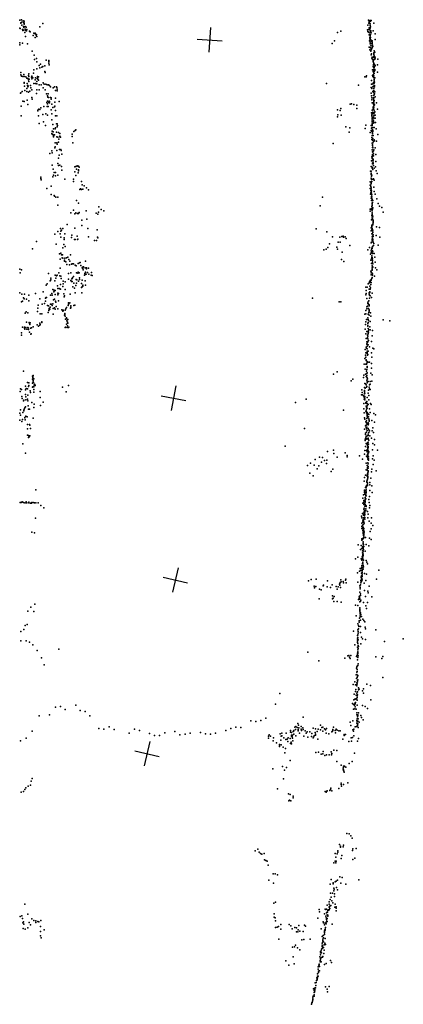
# Model space of a CAD drawing. Header units: millimetres. Extents: x -28413 to 52712, y -42191 to 56778.
# Tile 67 of 70: x 13885 to 20023, y -6255 to 9492. Entities that reach past the tile are written whole.
import ezdxf

# ---------------------------------------------------------------- set-up
doc = ezdxf.new("R2010")
doc.units = ezdxf.units.MM
doc.layers.add('P', color=9, linetype='Continuous')
doc.layers.add('PANOS', color=10, linetype='Continuous')

msp = doc.modelspace()

# ---------------------------------------------------------------- linework, layer by layer
at = {"layer": 'P'}
for p in [(13886, 9484), (13915, 9492), (13920, 9455), (13942, 9475), (13956, 9467), (19466, 9482), (19474, 9465), (19478, 9459), (19483, 9475), (19483, 9455), (19493, 9479), (19500, 9471), (19510, 9481), (13889, 9357), (13891, 9350), (13902, 9440), (13904, 9439), (13919, 9402), (13929, 9334), (13937, 9320), (13945, 9381), (13946, 9327), (13949, 9446), (13951, 9444), (13951, 9369), (13958, 9439), (13959, 9420), (13971, 9340), (13975, 9385), (13976, 9321), (13991, 9370), (13992, 9314), (13998, 9336), (14041, 9308), (14052, 9297), (14205, 9376), (14253, 9431), (19025, 9308), (19449, 9329), (19454, 9406), (19455, 9301), (19473, 9436), (19473, 9333), (19475, 9361), (19479, 9432), (19482, 9352), (19491, 9401), (19492, 9424), (19492, 9357), (19495, 9326), (19496, 9380), (19505, 9312), (19541, 9316), (19553, 9436), (13968, 9289), (13980, 9222), (14100, 9237), (14112, 9275), (14133, 9264), (14134, 9205), (14135, 9276), (14151, 9244), (14152, 9254), (14160, 9224), (18920, 9154), (18972, 9285), (19464, 9290), (19479, 9250), (19481, 9261), (19483, 9156), (19486, 9208), (19486, 9184), (19488, 9290), (19490, 9236), (19490, 9170), (19491, 9177), (19492, 9200), (19493, 9190), (19495, 9253), (19496, 9256), (19499, 9208), (19503, 9290), (19506, 9163), (19507, 9281), (19515, 9146), (19524, 9154), (19570, 9268), (19573, 9175), (13885, 9091), (13887, 9123), (13929, 9114), (14010, 9108), (14085, 8988), (18883, 9110), (19474, 9054), (19488, 9011), (19491, 9107), (19493, 9131), (19499, 9043), (19503, 9108), (19504, 8988), (19505, 9073), (19511, 9010), (19515, 9019), (19523, 9132), (19523, 9041), (19524, 9109), (19526, 9119), (19526, 9073), (19530, 9087), (19537, 9063), (19557, 8994), (14115, 8924), (14124, 8854), (14156, 8870), (14160, 8820), (14307, 8845), (14352, 8824), (14353, 8842), (19510, 8931), (19512, 8944), (19517, 8878), (19522, 8891), (19528, 8886), (19532, 8857), (19539, 8830), (19540, 8824), (19548, 8843), (19550, 8962), (19550, 8949), (19550, 8889), (19551, 8935), (19552, 8903), (19554, 8916), (19559, 8855), (19563, 8887), (19565, 8970), (19573, 8867), (19575, 8893), (19613, 8861), (14113, 8690), (14162, 8708), (14196, 8758), (14210, 8721), (14220, 8782), (14241, 8734), (14258, 8742), (14287, 8664), (14289, 8753), (14354, 8795), (14359, 8769), (19532, 8690), (19538, 8751), (19539, 8661), (19541, 8741), (19543, 8816), (19544, 8776), (19544, 8731), (19546, 8682), (19550, 8703), (19553, 8795), (19557, 8662), (19559, 8727), (19564, 8775), (19565, 8747), (19565, 8698), (19566, 8679), (19572, 8759), (19612, 8768), (13901, 8648), (13902, 8610), (13916, 8588), (13934, 8584), (13953, 8613), (13955, 8583), (13984, 8579), (14000, 8559), (14015, 8552), (14025, 8602), (14026, 8528), (14031, 8624), (14031, 8583), (14038, 8540), (14076, 8571), (14079, 8587), (14082, 8544), (14088, 8568), (14095, 8564), (14107, 8639), (14132, 8532), (14140, 8563), (14161, 8504), (14164, 8549), (14169, 8560), (14171, 8586), (14176, 8542), (14184, 8576), (14184, 8523), (14292, 8647), (19408, 8579), (19427, 8579), (19436, 8594), (19514, 8518), (19528, 8602), (19528, 8601), (19537, 8585), (19539, 8609), (19544, 8589), (19547, 8573), (19548, 8654), (19550, 8635), (19551, 8592), (19555, 8532), (19556, 8634), (19557, 8557), (19557, 8538), (19557, 8509), (19567, 8561), (19612, 8651), (13925, 8346), (13955, 8485), (13959, 8475), (13962, 8427), (13966, 8357), (13999, 8392), (14005, 8469), (14009, 8442), (14015, 8442), (14017, 8417), (14020, 8431), (14029, 8501), (14045, 8348), (14057, 8441), (14066, 8400), (14078, 8370), (14111, 8471), (14140, 8469), (14159, 8466), (14160, 8372), (14195, 8372), (14197, 8448), (14227, 8448), (14259, 8400), (14261, 8482), (14275, 8460), (14291, 8368), (14291, 8368), (14304, 8461), (14327, 8449), (14346, 8448), (14360, 8439), (14376, 8420), (14419, 8404), (14443, 8417), (14457, 8358), (14476, 8417), (14478, 8408), (14483, 8382), (14483, 8354), (18795, 8472), (19306, 8444), (19507, 8410), (19515, 8461), (19520, 8460), (19520, 8393), (19537, 8416), (19537, 8346), (19538, 8465), (19542, 8479), (19548, 8427), (19548, 8353), (19551, 8490), (19552, 8392), (19552, 8362), (19556, 8475), (19558, 8488), (19562, 8438), (19563, 8492), (19564, 8420), (13898, 8316), (13906, 8321), (13934, 8189), (13997, 8343), (14007, 8203), (14024, 8334), (14078, 8247), (14084, 8220), (14153, 8314), (14312, 8307), (14332, 8273), (14332, 8191), (14338, 8254), (14340, 8305), (14347, 8248), (14357, 8190), (14376, 8248), (14390, 8243), (14390, 8223), (14456, 8239), (19507, 8316), (19515, 8272), (19520, 8242), (19521, 8208), (19545, 8328), (19546, 8226), (19547, 8277), (19548, 8241), (19549, 8243), (19551, 8207), (19554, 8197), (19559, 8288), (19561, 8308), (19568, 8339), (19571, 8257), (13909, 8111), (13957, 8183), (14013, 8134), (14174, 8033), (14177, 8044), (14193, 8062), (14210, 8057), (14222, 8085), (14272, 8104), (14322, 8167), (14324, 8106), (14330, 8148), (14343, 8103), (14352, 8167), (14363, 8182), (14364, 8161), (14390, 8049), (14401, 8142), (14413, 8088), (14440, 8098), (14446, 8175), (14449, 8110), (14456, 8040), (14519, 8181), (18972, 8048), (19013, 8039), (19025, 8070), (19171, 8139), (19196, 8148), (19230, 8134), (19278, 8124), (19279, 8070), (19523, 8043), (19527, 8163), (19539, 8087), (19539, 8066), (19539, 8058), (19540, 8094), (19547, 8140), (19547, 8103), (19547, 8094), (19548, 8165), (19548, 8157), (19549, 8115), (19550, 8187), (19550, 8082), (19552, 8171), (19558, 8046), (19559, 8143), (19561, 8130), (19594, 8163), (19611, 8061), (13908, 7952), (14184, 7956), (14257, 7977), (14304, 7987), (14331, 7966), (14399, 7889), (14401, 7988), (14456, 7954), (14477, 7956), (18968, 7938), (18975, 7973), (19030, 7964), (19515, 8005), (19518, 7955), (19519, 7971), (19524, 7934), (19524, 7913), (19526, 7884), (19527, 7988), (19527, 7905), (19535, 8011), (19540, 8000), (19544, 7922), (19544, 7886), (19548, 7930), (19549, 7985), (19550, 7918), (19553, 7956), (19561, 8006), (19565, 8021), (19570, 7963), (19571, 7919), (14197, 7834), (14264, 7856), (14299, 7802), (14416, 7814), (14424, 7747), (14454, 7749), (14459, 7761), (14473, 7827), (14487, 7824), (14487, 7780), (14492, 7799), (14772, 7718), (14785, 7729), (19101, 7781), (19166, 7762), (19411, 7751), (19422, 7807), (19508, 7798), (19508, 7718), (19514, 7759), (19522, 7865), (19524, 7816), (19526, 7839), (19527, 7798), (19527, 7769), (19532, 7736), (19533, 7718), (19542, 7836), (19545, 7863), (19550, 7844), (19550, 7768), (19558, 7770), (19578, 7848), (19591, 7744), (14402, 7673), (14403, 7708), (14406, 7662), (14413, 7656), (14421, 7701), (14424, 7637), (14426, 7627), (14428, 7616), (14440, 7653), (14474, 7691), (14477, 7617), (14496, 7611), (14504, 7689), (14513, 7580), (14525, 7630), (14525, 7617), (14526, 7670), (14537, 7614), (14723, 7624), (14724, 7663), (14752, 7702), (19156, 7692), (19494, 7686), (19517, 7576), (19519, 7609), (19520, 7703), (19523, 7640), (19525, 7698), (19529, 7679), (19529, 7564), (19532, 7673), (19533, 7705), (19536, 7594), (19543, 7640), (19559, 7568), (19615, 7658), (14445, 7440), (14451, 7458), (14455, 7524), (14478, 7525), (14484, 7499), (14504, 7531), (14520, 7416), (14543, 7415), (14738, 7520), (18903, 7514), (19523, 7515), (19527, 7413), (19530, 7490), (19530, 7447), (19531, 7478), (19533, 7520), (19533, 7444), (19537, 7454), (19548, 7542), (19550, 7412), (19561, 7554), (19573, 7440), (19596, 7551), (14366, 7351), (14397, 7393), (14407, 7362), (14477, 7399), (14504, 7275), (14516, 7328), (14549, 7400), (14557, 7341), (19521, 7297), (19522, 7283), (19525, 7273), (19528, 7377), (19528, 7314), (19530, 7376), (19531, 7334), (19531, 7328), (19532, 7338), (19533, 7310), (19537, 7374), (19540, 7248), (19541, 7262), (19545, 7349), (19545, 7315), (19548, 7394), (19582, 7337), (14406, 7163), (14420, 7100), (14497, 7190), (14506, 7161), (14530, 7167), (14553, 7145), (14766, 7138), (14783, 7144), (14794, 7104), (14805, 7156), (14813, 7152), (14824, 7151), (14825, 7092), (14838, 7132), (19511, 7142), (19512, 7236), (19522, 7119), (19523, 7136), (19529, 7185), (19530, 7197), (19532, 7240), (19533, 7095), (19535, 7238), (19538, 7194), (19539, 7214), (19544, 7160), (19557, 7119), (19577, 7139), (19584, 7226), (14224, 6976), (14224, 6952), (14228, 6932), (14415, 6980), (14427, 7007), (14438, 7047), (14458, 7048), (14459, 6996), (14497, 7007), (14558, 7084), (14606, 6944), (14748, 6939), (14766, 7060), (14786, 7000), (14822, 7041), (14824, 7077), (19498, 7068), (19506, 7020), (19507, 7040), (19509, 7039), (19510, 7018), (19510, 6956), (19511, 7067), (19512, 6991), (19514, 6935), (19520, 7005), (19535, 6941), (19544, 6948), (19586, 7077), (19589, 7073), (19604, 7032), (14319, 6791), (14388, 6829), (14745, 6904), (14847, 6777), (14857, 6786), (14875, 6905), (14875, 6775), (14885, 6849), (14893, 6781), (14919, 6837), (14953, 6802), (14986, 6772), (19492, 6900), (19493, 6848), (19495, 6790), (19501, 6826), (19504, 6828), (19506, 6866), (19506, 6772), (19507, 6804), (19508, 6797), (19510, 6883), (19512, 6897), (19519, 6906), (19552, 6811), (19557, 6927), (14389, 6695), (14435, 6679), (14440, 6670), (14462, 6652), (14496, 6654), (18730, 6651), (19499, 6701), (19501, 6758), (19502, 6724), (19511, 6733), (19511, 6639), (19512, 6720), (19513, 6664), (19514, 6757), (19514, 6643), (19517, 6690), (19517, 6658), (19526, 6621), (19554, 6743), (19574, 6699), (19599, 6627), (14497, 6526), (14792, 6599), (14827, 6556), (15151, 6498), (18693, 6514), (19495, 6460), (19506, 6468), (19506, 6458), (19512, 6600), (19518, 6504), (19525, 6560), (19525, 6543), (19525, 6542), (19526, 6523), (19526, 6480), (19526, 6459), (19530, 6570), (19531, 6608), (19531, 6462), (19537, 6599), (19537, 6483), (19623, 6553), (19643, 6511), (19681, 6491), (14703, 6405), (14748, 6446), (14767, 6386), (14783, 6405), (14810, 6392), (14828, 6394), (14835, 6407), (14949, 6436), (14959, 6304), (15109, 6398), (15133, 6384), (15147, 6416), (15188, 6456), (15229, 6434), (19494, 6429), (19518, 6359), (19522, 6434), (19522, 6305), (19523, 6374), (19524, 6403), (19525, 6333), (19527, 6398), (19530, 6358), (19532, 6309), (19535, 6341), (19699, 6412), (14540, 6150), (14576, 6154), (14645, 6218), (14766, 6160), (14879, 6285), (14880, 6200), (14976, 6150), (18626, 6145), (19511, 6163), (19515, 6290), (19516, 6166), (19517, 6178), (19519, 6207), (19521, 6191), (19522, 6153), (19533, 6222), (19533, 6211), (19538, 6285), (19538, 6243), (19542, 6268), (19542, 6253), (19594, 6178), (19641, 6171), (14448, 6063), (14493, 6102), (14535, 6067), (14544, 6112), (14546, 6012), (14552, 6124), (14598, 6002), (14605, 6069), (14714, 6008), (14717, 6047), (14803, 6031), (14818, 5984), (14988, 6018), (15125, 6130), (15132, 6012), (15138, 6001), (18800, 6101), (18888, 6020), (19007, 6013), (19040, 6027), (19062, 6032), (19066, 6013), (19090, 6021), (19107, 5991), (19506, 6117), (19518, 6068), (19521, 6130), (19522, 6067), (19522, 6018), (19529, 6139), (19529, 6115), (19531, 5991), (19532, 6030), (19534, 6116), (19536, 6089), (19538, 6053), (19539, 6026), (19589, 6041), (19646, 6015), (14089, 5827), (14155, 5946), (14470, 5900), (14574, 5842), (14592, 5897), (14595, 5974), (14614, 5863), (14761, 5979), (14775, 5976), (14810, 5977), (15084, 5962), (15112, 5961), (18817, 5851), (18841, 5906), (18959, 5853), (18978, 5933), (19013, 5932), (19168, 5882), (19482, 5848), (19509, 5922), (19515, 5936), (19520, 5836), (19524, 5983), (19524, 5966), (19524, 5833), (19528, 5862), (19529, 5861), (19533, 5957), (19537, 5978), (19541, 5936), (19548, 5878), (19550, 5915), (19619, 5887), (14521, 5750), (14545, 5759), (14553, 5732), (14566, 5686), (14569, 5729), (14577, 5676), (14605, 5679), (14635, 5684), (14657, 5692), (14700, 5730), (18753, 5809), (18787, 5823), (18968, 5823), (19047, 5776), (19456, 5814), (19499, 5740), (19508, 5797), (19511, 5761), (19513, 5821), (19518, 5691), (19519, 5718), (19520, 5787), (19522, 5687), (19528, 5751), (19530, 5795), (19536, 5782), (19559, 5751), (19565, 5696), (14532, 5517), (14533, 5664), (14600, 5632), (14602, 5648), (14621, 5618), (14642, 5576), (14673, 5656), (14684, 5572), (14688, 5632), (14714, 5584), (14723, 5590), (14741, 5585), (14748, 5589), (14773, 5566), (14789, 5557), (14821, 5595), (14842, 5606), (14851, 5607), (14862, 5559), (14887, 5526), (14892, 5533), (14896, 5529), (14898, 5513), (14906, 5537), (14934, 5521), (14939, 5631), (14953, 5523), (14986, 5516), (19034, 5659), (19070, 5626), (19502, 5648), (19515, 5591), (19516, 5667), (19522, 5555), (19524, 5526), (19529, 5643), (19529, 5545), (19530, 5668), (19532, 5612), (19534, 5589), (19536, 5535), (19575, 5615), (19576, 5525), (13890, 5502), (13895, 5443), (13912, 5490), (14344, 5432), (14381, 5359), (14453, 5404), (14466, 5357), (14474, 5396), (14484, 5405), (14513, 5442), (14527, 5394), (14543, 5390), (14551, 5355), (14666, 5435), (14705, 5442), (14724, 5354), (14732, 5364), (14744, 5385), (14793, 5446), (14816, 5437), (14820, 5453), (14835, 5446), (14842, 5366), (14901, 5490), (14921, 5404), (14925, 5435), (14928, 5409), (14939, 5454), (14950, 5421), (14955, 5505), (14968, 5447), (14989, 5423), (14994, 5420), (15031, 5405), (15036, 5447), (15046, 5403), (19503, 5472), (19506, 5441), (19509, 5409), (19510, 5470), (19517, 5355), (19521, 5446), (19523, 5486), (19523, 5369), (19526, 5504), (19530, 5428), (19531, 5405), (19563, 5390), (19597, 5489), (14310, 5244), (14327, 5269), (14373, 5315), (14385, 5334), (14446, 5318), (14490, 5237), (14540, 5256), (14576, 5226), (14579, 5269), (14583, 5308), (14613, 5302), (14666, 5341), (14702, 5321), (14716, 5305), (14720, 5346), (14725, 5307), (14734, 5219), (14753, 5278), (14785, 5239), (14788, 5339), (14792, 5279), (14799, 5331), (14825, 5311), (14844, 5338), (14874, 5271), (14874, 5209), (14884, 5217), (14885, 5325), (14898, 5244), (14898, 5230), (14935, 5313), (14936, 5247), (19425, 5214), (19443, 5216), (19459, 5268), (19477, 5285), (19483, 5286), (19484, 5302), (19489, 5231), (19493, 5319), (19493, 5307), (19497, 5206), (19501, 5259), (19508, 5326), (19509, 5338), (19511, 5288), (13885, 5126), (13920, 5101), (13948, 5045), (13961, 5102), (14033, 5087), (14140, 5111), (14260, 5142), (14311, 5048), (14313, 5048), (14380, 5086), (14400, 5112), (14406, 5084), (14417, 5175), (14432, 5139), (14436, 5168), (14438, 5152), (14453, 5159), (14455, 5097), (14495, 5090), (14496, 5193), (14498, 5116), (14507, 5111), (14515, 5191), (14526, 5189), (14538, 5180), (14592, 5110), (14599, 5058), (14602, 5078), (14613, 5177), (14692, 5102), (14764, 5196), (14772, 5122), (14878, 5125), (19424, 5092), (19429, 5162), (19431, 5111), (19476, 5184), (19476, 5124), (19478, 5103), (19482, 5085), (19485, 5142), (19488, 5130), (19493, 5077), (19495, 5184), (19515, 5047), (19527, 5117), (13914, 4980), (13930, 4990), (13959, 5030), (13996, 5021), (14029, 4996), (14180, 4924), (14206, 5027), (14244, 4943), (14282, 4951), (14298, 5037), (14299, 4989), (14332, 4922), (14348, 4916), (14375, 4897), (14376, 4944), (14389, 4940), (14406, 4921), (14414, 4946), (14427, 5011), (14441, 4884), (14442, 5021), (14458, 4988), (14466, 4976), (14468, 4904), (14508, 4998), (14634, 4889), (14659, 4919), (14667, 4942), (14668, 4965), (14674, 4950), (14685, 4966), (14701, 4914), (14702, 4897), (14702, 4883), (14751, 4920), (14765, 4928), (18569, 5037), (18997, 4980), (19024, 4980), (19439, 4900), (19440, 5032), (19452, 4913), (19455, 4975), (19456, 4955), (19458, 4952), (19467, 4940), (19469, 4995), (19475, 4917), (19476, 4931), (19479, 4923), (19483, 5037), (13973, 4799), (13990, 4819), (14016, 4806), (14170, 4827), (14177, 4881), (14215, 4787), (14240, 4790), (14339, 4811), (14349, 4849), (14349, 4839), (14358, 4875), (14365, 4865), (14420, 4871), (14420, 4781), (14453, 4865), (14496, 4867), (14558, 4851), (14573, 4829), (14583, 4847), (14583, 4838), (14600, 4769), (14609, 4777), (14610, 4791), (14611, 4751), (14615, 4846), (14623, 4869), (14634, 4725), (14696, 4877), (19408, 4780), (19422, 4843), (19423, 4790), (19437, 4870), (19453, 4725), (19463, 4781), (19465, 4873), (19473, 4810), (19474, 4831), (19474, 4766), (19476, 4837), (19478, 4852), (19497, 4805), (19501, 4753), (13929, 4574), (13960, 4574), (13983, 4571), (13996, 4652), (14017, 4570), (14018, 4571), (14036, 4648), (14041, 4631), (14050, 4616), (14054, 4646), (14099, 4580), (14167, 4613), (14187, 4593), (14208, 4640), (14208, 4605), (14215, 4616), (14242, 4659), (14242, 4650), (14615, 4569), (14617, 4701), (14620, 4574), (14635, 4710), (14636, 4620), (14639, 4675), (14643, 4570), (14649, 4654), (14650, 4597), (14653, 4638), (14654, 4698), (14668, 4568), (14670, 4573), (19416, 4619), (19425, 4658), (19434, 4699), (19455, 4588), (19456, 4632), (19456, 4601), (19458, 4651), (19460, 4697), (19467, 4680), (19486, 4578), (19492, 4664), (19699, 4690), (19807, 4674), (13915, 4484), (13916, 4448), (13964, 4556), (13970, 4543), (14000, 4540), (14023, 4564), (14028, 4536), (14041, 4496), (14058, 4561), (14064, 4461), (14068, 4470), (14075, 4563), (19414, 4545), (19424, 4468), (19439, 4505), (19452, 4447), (19455, 4430), (19459, 4510), (19459, 4501), (19460, 4480), (19461, 4553), (19462, 4468), (19467, 4494), (19472, 4533), (19495, 4534), (19527, 4436), (19532, 4520), (19427, 4257), (19431, 4395), (19437, 4306), (19437, 4302), (19439, 4339), (19447, 4269), (19449, 4327), (19452, 4405), (19453, 4388), (19453, 4346), (19459, 4290), (19464, 4361), (19481, 4261), (19516, 4347), (19414, 4218), (19416, 4128), (19421, 4162), (19436, 4237), (19442, 4227), (19443, 4170), (19444, 4193), (19445, 4154), (19452, 4127), (19453, 4138), (19462, 4191), (19512, 4165), (19517, 4095), (19535, 4239), (19551, 4230), (19398, 3982), (19407, 4072), (19421, 3981), (19425, 4093), (19426, 4054), (19426, 4039), (19434, 3982), (19441, 4001), (19443, 3945), (19444, 4023), (19461, 4015), (19484, 4015), (19512, 3992), (13946, 3870), (14091, 3791), (14102, 3802), (14103, 3794), (18907, 3822), (18967, 3862), (19390, 3809), (19413, 3904), (19417, 3822), (19427, 3787), (19435, 3872), (19437, 3900), (19437, 3801), (19441, 3835), (19442, 3846), (19447, 3929), (19501, 3837), (19514, 3921), (19527, 3813), (13977, 3631), (14011, 3690), (14026, 3626), (14033, 3684), (14033, 3639), (14088, 3677), (14092, 3744), (14097, 3770), (14099, 3699), (14103, 3722), (14108, 3690), (14109, 3746), (14118, 3646), (14124, 3664), (14125, 3657), (14135, 3640), (14668, 3641), (19189, 3717), (19215, 3741), (19385, 3770), (19407, 3672), (19419, 3669), (19427, 3653), (19434, 3779), (19440, 3725), (19440, 3627), (19443, 3709), (19444, 3764), (19445, 3682), (19449, 3748), (19463, 3706), (19482, 3654), (19492, 3707), (19493, 3665), (19519, 3712), (13892, 3546), (13899, 3590), (13915, 3580), (13921, 3468), (13979, 3497), (13980, 3571), (13991, 3596), (14011, 3589), (14014, 3488), (14054, 3555), (14056, 3529), (14091, 3616), (14096, 3620), (14109, 3536), (14113, 3620), (14114, 3580), (14215, 3543), (14572, 3617), (14629, 3541), (19354, 3491), (19360, 3570), (19363, 3528), (19370, 3490), (19386, 3476), (19400, 3608), (19401, 3471), (19402, 3561), (19403, 3545), (19403, 3508), (19404, 3521), (19408, 3465), (19409, 3518), (19414, 3599), (19433, 3616), (19460, 3518), (19466, 3569), (19473, 3484), (19478, 3616), (19484, 3590), (19491, 3576), (13925, 3436), (13947, 3395), (13949, 3406), (13984, 3463), (13986, 3414), (14009, 3423), (14013, 3399), (14019, 3315), (14080, 3368), (14116, 3345), (14214, 3450), (14220, 3324), (14261, 3377), (18300, 3372), (18468, 3422), (19390, 3356), (19397, 3454), (19397, 3423), (19407, 3412), (19409, 3439), (19421, 3368), (19425, 3358), (19426, 3312), (19435, 3366), (19438, 3384), (19442, 3314), (19444, 3347), (19445, 3448), (19449, 3347), (19463, 3340), (19470, 3414), (19496, 3354), (19511, 3337), (13886, 3198), (13896, 3165), (13900, 3251), (13935, 3211), (13953, 3246), (13953, 3238), (13959, 3261), (13969, 3287), (13978, 3298), (14026, 3261), (14040, 3264), (14114, 3291), (19067, 3248), (19391, 3271), (19395, 3203), (19422, 3230), (19430, 3239), (19434, 3223), (19434, 3222), (19435, 3293), (19435, 3261), (19436, 3207), (19442, 3209), (19443, 3277), (19445, 3168), (19446, 3184), (19446, 3152), (19454, 3192), (19470, 3177), (19481, 3267), (19491, 3210), (19551, 3195), (19579, 3175), (13890, 3086), (13921, 3065), (13930, 3098), (13966, 3130), (13966, 3122), (13972, 3091), (13986, 3149), (14003, 3143), (14012, 3019), (14043, 3016), (14049, 3009), (14103, 3120), (19404, 3123), (19406, 3101), (19418, 2994), (19424, 3061), (19426, 3006), (19432, 3077), (19433, 3043), (19439, 3114), (19444, 3021), (19448, 3139), (19448, 3129), (19450, 3140), (19461, 3042), (19461, 3014), (19468, 3139), (19468, 3028), (19469, 3111), (19474, 3070), (19475, 3089), (19519, 3081), (19561, 3053), (14008, 2950), (14010, 2847), (14026, 2843), (14046, 2839), (14060, 2953), (18440, 2954), (19402, 2941), (19418, 2859), (19419, 2881), (19429, 2968), (19436, 2950), (19436, 2895), (19441, 2973), (19447, 2920), (19447, 2838), (19458, 2864), (19461, 2953), (19463, 2843), (19469, 2890), (19472, 2935), (19481, 2916), (19486, 2835), (19525, 2915), (19534, 2965), (19548, 2892), (13938, 2708), (14027, 2808), (14039, 2821), (19410, 2761), (19412, 2785), (19422, 2804), (19428, 2824), (19431, 2785), (19431, 2712), (19437, 2791), (19446, 2696), (19448, 2725), (19452, 2684), (19459, 2798), (19461, 2734), (19462, 2783), (19466, 2704), (19472, 2765), (19516, 2798), (19535, 2715), (19560, 2694), (19563, 2779), (13980, 2559), (18134, 2674), (18809, 2588), (18907, 2609), (18909, 2552), (19094, 2566), (19125, 2522), (19400, 2545), (19405, 2602), (19418, 2668), (19432, 2601), (19442, 2612), (19442, 2582), (19448, 2536), (19449, 2650), (19454, 2626), (19457, 2634), (19457, 2549), (19457, 2531), (19459, 2651), (19461, 2664), (19461, 2597), (19468, 2563), (19471, 2582), (19532, 2611), (19609, 2610), (18539, 2400), (18598, 2366), (18610, 2457), (18683, 2493), (18714, 2415), (18730, 2490), (18762, 2444), (18792, 2392), (18797, 2446), (18967, 2493), (19124, 2501), (19320, 2519), (19370, 2465), (19428, 2397), (19436, 2514), (19451, 2492), (19453, 2403), (19456, 2517), (19456, 2461), (19459, 2390), (19465, 2500), (19466, 2447), (19468, 2471), (19528, 2468), (19539, 2377), (19541, 2517), (19555, 2449), (18492, 2360), (18528, 2238), (18643, 2310), (18671, 2355), (18867, 2267), (18897, 2303), (19418, 2205), (19426, 2294), (19446, 2362), (19446, 2290), (19446, 2209), (19448, 2313), (19451, 2328), (19451, 2231), (19454, 2245), (19454, 2223), (19455, 2328), (19458, 2318), (19460, 2348), (19460, 2262), (19461, 2277), (19514, 2262), (19521, 2306), (19590, 2278), (18581, 2198), (19396, 2110), (19402, 2171), (19437, 2110), (19438, 2098), (19440, 2112), (19445, 2191), (19446, 2129), (19448, 2061), (19450, 2083), (19452, 2143), (19455, 2167), (19456, 2189), (19456, 2175), (19485, 2090), (19486, 2053), (19503, 2157), (14141, 1971), (19387, 1892), (19400, 1933), (19404, 1966), (19404, 1952), (19408, 1903), (19416, 1902), (19420, 2009), (19420, 1963), (19421, 1892), (19422, 1957), (19427, 2005), (19428, 1973), (19428, 1973), (19428, 1941), (19431, 2024), (19431, 1923), (19435, 2043), (19435, 2029), (19448, 2042), (19487, 1961), (19518, 2037), (19524, 1930), (13895, 1772), (13907, 1773), (13925, 1782), (13933, 1774), (13959, 1767), (13982, 1766), (13989, 1781), (13997, 1765), (14030, 1776), (14032, 1765), (14057, 1760), (14072, 1762), (14079, 1768), (14101, 1768), (14124, 1767), (14143, 1764), (14181, 1763), (19374, 1761), (19376, 1840), (19391, 1777), (19391, 1736), (19393, 1802), (19400, 1751), (19411, 1744), (19412, 1847), (19413, 1776), (19414, 1813), (19414, 1789), (19415, 1851), (19415, 1808), (19416, 1831), (19422, 1876), (19424, 1830), (19427, 1876), (19471, 1821), (19478, 1772), (19484, 1866), (14223, 1720), (14270, 1685), (19372, 1593), (19384, 1583), (19390, 1665), (19390, 1616), (19395, 1590), (19397, 1682), (19401, 1645), (19406, 1712), (19408, 1603), (19409, 1625), (19409, 1579), (19416, 1728), (19422, 1669), (19424, 1645), (19426, 1719), (19430, 1708), (19449, 1627), (19461, 1582), (19480, 1683), (19486, 1723), (14139, 1521), (19354, 1554), (19359, 1525), (19360, 1441), (19374, 1478), (19375, 1455), (19379, 1497), (19381, 1465), (19384, 1524), (19384, 1418), (19385, 1568), (19386, 1478), (19386, 1421), (19390, 1457), (19394, 1528), (19397, 1442), (19400, 1518), (19403, 1560), (19406, 1533), (19406, 1502), (19456, 1527), (19477, 1470), (19511, 1439), (19514, 1527), (14080, 1298), (14124, 1286), (19357, 1389), (19358, 1352), (19369, 1407), (19373, 1349), (19374, 1377), (19374, 1325), (19377, 1322), (19378, 1378), (19379, 1283), (19380, 1297), (19383, 1267), (19388, 1341), (19393, 1354), (19394, 1287), (19395, 1310), (19495, 1309), (19506, 1349), (19533, 1400), (19359, 1168), (19360, 1191), (19362, 1174), (19372, 1182), (19375, 1189), (19379, 1117), (19380, 1201), (19380, 1135), (19382, 1140), (19385, 1240), (19386, 1196), (19389, 1235), (19391, 1214), (19393, 1256), (19419, 1212), (19483, 1200), (19509, 1181), (19303, 1095), (19337, 1020), (19348, 1084), (19360, 1033), (19368, 1060), (19371, 998), (19372, 966), (19376, 967), (19380, 1047), (19382, 1074), (19382, 1032), (19383, 1102), (19383, 994), (19385, 1021), (19386, 1097), (19389, 1066), (19411, 993), (19427, 1101), (19472, 1077), (19256, 871), (19295, 897), (19349, 871), (19358, 857), (19358, 850), (19365, 903), (19368, 884), (19369, 911), (19372, 796), (19373, 933), (19373, 902), (19373, 816), (19374, 788), (19377, 939), (19377, 870), (19377, 817), (19381, 924), (19382, 944), (19385, 850), (19429, 842), (19437, 814), (19452, 790), (19288, 643), (19323, 672), (19330, 714), (19344, 681), (19350, 715), (19352, 642), (19359, 764), (19360, 734), (19362, 675), (19363, 649), (19368, 701), (19373, 727), (19378, 703), (19379, 765), (19386, 744), (19400, 636), (19631, 688), (18505, 518), (18549, 538), (18630, 542), (18809, 515), (19005, 474), (19011, 491), (19021, 532), (19028, 503), (19061, 508), (19068, 485), (19100, 528), (19103, 544), (19110, 486), (19296, 494), (19344, 483), (19345, 523), (19347, 500), (19348, 581), (19351, 569), (19352, 596), (19354, 545), (19357, 554), (19359, 517), (19362, 585), (19363, 622), (19364, 534), (19365, 596), (19396, 480), (19425, 525), (19435, 623), (19593, 544), (18597, 432), (18600, 407), (18624, 429), (18684, 384), (18709, 374), (18743, 438), (18748, 450), (18804, 423), (18858, 411), (18886, 456), (18949, 426), (18964, 386), (18981, 420), (19004, 467), (19005, 446), (19017, 411), (19328, 436), (19329, 337), (19330, 413), (19334, 389), (19339, 456), (19402, 361), (19454, 355), (19458, 326), (19475, 432), (18677, 228), (18889, 277), (18892, 229), (18899, 243), (18912, 185), (18915, 268), (18962, 188), (19029, 175), (19305, 217), (19317, 234), (19318, 260), (19322, 223), (19323, 275), (19326, 181), (19328, 243), (19336, 311), (19337, 191), (19338, 284), (19342, 206), (19386, 173), (19419, 267), (19449, 172), (19521, 263), (14015, 31), (14061, 99), (14112, 25), (14127, 146), (19260, 130), (19296, 124), (19326, 34), (19328, 87), (19329, 65), (19329, 50), (19332, 12), (19337, 5), (19425, 117), (19436, 77), (19271, -43), (19317, -145), (19318, -124), (19323, -82), (19332, -58), (19333, -4), (19333, -31), (19337, -112), (19341, -22), (19353, -54), (19377, -93), (19391, -116), (19405, -140), (13902, -292), (13949, -260), (13971, -196), (14005, -179), (19227, -286), (19293, -172), (19295, -264), (19298, -292), (19305, -250), (19307, -197), (19312, -214), (19337, -308), (19339, -211), (19412, -222), (19417, -249), (19585, -265), (13903, -441), (13989, -444), (14044, -463), (19288, -428), (19289, -446), (19290, -356), (19292, -401), (19292, -469), (19294, -391), (19297, -347), (19297, -414), (19301, -320), (19302, -426), (19356, -385), (19371, -408), (19418, -418), (19724, -453), (20023, -409), (14095, -506), (14165, -599), (14509, -574), (18496, -622), (19246, -508), (19289, -543), (19293, -619), (19294, -487), (19294, -585), (19298, -517), (19300, -564), (19304, -530), (19343, -490), (14235, -714), (18670, -763), (19089, -718), (19135, -681), (19150, -676), (19160, -705), (19172, -727), (19182, -674), (19274, -695), (19277, -684), (19289, -637), (19290, -660), (19291, -748), (19294, -632), (19294, -644), (19297, -710), (19298, -681), (19582, -698), (19681, -723), (19697, -690), (14276, -827), (19276, -878), (19281, -856), (19281, -944), (19283, -932), (19284, -848), (19287, -902), (19297, -835), (19300, -808), (19249, -1096), (19267, -987), (19274, -1044), (19280, -982), (19287, -1031), (19288, -1078), (19289, -1013), (19289, -1098), (19294, -1067), (19295, -996), (19693, -1026), (19220, -1139), (19256, -1250), (19259, -1146), (19262, -1218), (19277, -1159), (19278, -1112), (19280, -1140), (19283, -1128), (19292, -1258), (19304, -1195), (19305, -1223), (19314, -1215), (19372, -1242), (19388, -1212), (19438, -1135), (19497, -1158), (18048, -1284), (19229, -1387), (19239, -1297), (19250, -1372), (19253, -1376), (19271, -1311), (19274, -1367), (19279, -1277), (19283, -1350), (19284, -1322), (19284, -1393), (19288, -1304), (19387, -1278), (19503, -1387), (14457, -1505), (14539, -1494), (14614, -1542), (14783, -1469), (14855, -1555), (14934, -1574), (17976, -1457), (19209, -1446), (19224, -1462), (19228, -1533), (19241, -1469), (19242, -1453), (19245, -1530), (19253, -1432), (19253, -1499), (19255, -1448), (19257, -1427), (19270, -1533), (19283, -1470), (19368, -1477), (19410, -1493), (19451, -1525), (14197, -1641), (14362, -1626), (15009, -1644), (17583, -1722), (17744, -1714), (17824, -1677), (18422, -1662), (19217, -1724), (19278, -1623), (19278, -1717), (19279, -1626), (19280, -1595), (19285, -1687), (19289, -1656), (19293, -1643), (19294, -1628), (19296, -1726), (19303, -1690), (19306, -1592), (19343, -1635), (19352, -1666), (19381, -1704), (14084, -1888), (15154, -1844), (15234, -1854), (15319, -1820), (15397, -1860), (15721, -1856), (15802, -1878), (17181, -1874), (17262, -1846), (17343, -1823), (17424, -1830), (17665, -1734), (18220, -1874), (18269, -1879), (18273, -1876), (18287, -1824), (18300, -1858), (18303, -1814), (18325, -1829), (18334, -1766), (18341, -1883), (18342, -1861), (18342, -1868), (18347, -1791), (18349, -1834), (18388, -1814), (18388, -1856), (18395, -1877), (18415, -1831), (18420, -1860), (18454, -1882), (18579, -1837), (18619, -1848), (18663, -1853), (18699, -1865), (18700, -1789), (18718, -1829), (18736, -1885), (18737, -1823), (18764, -1847), (18777, -1863), (18796, -1846), (18892, -1889), (18897, -1860), (18897, -1877), (18906, -1825), (18935, -1876), (18946, -1856), (18962, -1871), (18991, -1881), (19014, -1883), (19174, -1741), (19182, -1798), (19213, -1866), (19228, -1885), (19230, -1855), (19253, -1815), (19272, -1812), (19278, -1758), (19285, -1734), (19289, -1786), (19290, -1802), (19291, -1763), (19296, -1770), (19300, -1828), (19314, -1742), (13898, -2042), (13987, -1996), (15637, -1920), (15962, -1923), (16043, -1954), (16124, -1957), (16207, -1913), (16370, -1893), (16450, -1944), (16532, -1934), (16613, -1919), (16776, -1909), (16857, -1931), (16938, -1936), (17019, -1918), (17868, -1965), (17868, -1996), (17875, -1946), (17899, -1968), (17942, -2043), (17948, -1992), (18052, -1927), (18064, -2029), (18070, -1966), (18079, -1960), (18081, -1921), (18113, -1992), (18145, -2021), (18149, -1916), (18164, -2014), (18178, -1993), (18213, -2004), (18220, -1904), (18233, -1969), (18235, -1906), (18236, -1950), (18245, -1978), (18248, -1951), (18249, -1997), (18254, -2041), (18260, -1893), (18270, -1933), (18303, -1960), (18363, -1917), (18430, -1968), (18470, -1917), (18485, -1895), (18493, -1981), (18528, -1899), (18554, -1971), (18561, -1926), (18580, -1993), (18588, -1983), (18597, -1961), (18612, -1906), (18618, -1932), (18619, -1949), (18643, -1890), (18654, -2014), (18786, -1919), (18829, -1927), (18877, -1898), (18936, -1914), (19057, -2015), (19075, -1956), (19076, -1942), (19099, -1941), (19189, -1993), (19193, -2047), (19211, -1989), (19231, -1959), (19290, -2046), (19304, -2005), (17994, -2075), (18043, -2101), (18043, -2121), (18044, -2133), (18066, -2103), (18102, -2142), (18138, -2166), (18173, -2050), (18216, -2082), (18228, -2060), (18234, -2090), (18913, -2188), (18957, -2197), (19149, -2054), (18125, -2234), (18210, -2357), (18625, -2227), (18665, -2220), (18711, -2252), (18735, -2247), (18743, -2212), (18769, -2277), (18794, -2263), (18835, -2266), (18868, -2217), (18872, -2267), (18881, -2246), (19243, -2238), (17937, -2487), (18091, -2453), (18121, -2508), (18155, -2467), (18958, -2371), (19029, -2428), (19061, -2481), (19062, -2503), (19064, -2504), (19065, -2445), (19066, -2470), (19075, -2444), (19082, -2449), (19103, -2461), (19155, -2402), (19203, -2373), (14086, -2643), (18104, -2647), (19072, -2525), (19074, -2542), (13965, -2819), (13986, -2795), (14020, -2766), (14058, -2751), (14069, -2687), (18012, -2811), (18848, -2833), (18859, -2819), (18861, -2798), (18990, -2802), (19028, -2719), (19031, -2741), (19032, -2765), (19064, -2740), (19136, -2713), (13907, -2860), (13946, -2852), (18186, -2890), (18212, -2899), (18258, -2925), (18258, -2955), (18771, -2854), (18790, -2864), (18795, -2849), (18802, -2840), (18880, -2839), (18189, -3003), (18200, -2992), (18221, -3002), (19118, -3524), (19158, -3526), (19183, -3563), (19206, -3599), (17693, -3772), (19000, -3698), (19017, -3741), (19018, -3728), (19063, -3736), (19065, -3711), (19216, -3769), (19270, -3763), (17652, -3802), (17719, -3820), (17736, -3844), (17758, -3853), (17796, -3844), (18931, -3844), (18941, -3903), (18966, -3849), (18974, -3820), (18976, -3801), (19031, -3923), (19041, -3875), (19210, -3793), (19245, -3919), (17803, -3945), (17824, -3955), (17845, -3966), (17861, -4031), (18912, -3993), (18931, -3967), (18945, -3990), (18951, -3964), (19216, -3940), (17940, -4170), (17970, -4169), (18012, -4185), (19005, -4215), (19044, -4225), (17869, -4272), (17944, -4320), (18852, -4333), (18871, -4259), (18902, -4313), (18902, -4330), (18912, -4398), (18933, -4297), (18951, -4286), (18952, -4389), (18970, -4268), (19023, -4318), (19104, -4333), (19311, -4264), (18857, -4475), (18869, -4542), (18888, -4477), (18911, -4438), (18914, -4416), (18922, -4487), (18924, -4529), (18968, -4424), (13967, -4653), (17949, -4638), (17977, -4619), (18807, -4668), (18835, -4702), (18837, -4656), (18839, -4616), (18841, -4691), (18849, -4723), (18852, -4682), (18854, -4579), (18864, -4674), (18879, -4602), (18896, -4633), (18925, -4699), (18934, -4702), (18935, -4653), (18949, -4720), (18950, -4694), (13891, -4849), (13919, -4839), (14016, -4816), (17954, -4809), (17956, -4863), (17973, -4874), (18654, -4877), (18676, -4737), (18680, -4777), (18762, -4810), (18773, -4733), (18785, -4740), (18785, -4846), (18786, -4874), (18794, -4790), (18796, -4736), (18802, -4825), (18807, -4784), (18812, -4780), (18814, -4827), (18815, -4755), (18815, -4846), (18823, -4746), (18831, -4752), (18836, -4739), (18951, -4762), (13928, -4884), (13935, -4954), (13947, -4937), (13949, -4974), (14017, -5031), (14039, -4945), (14058, -4986), (14079, -4888), (14109, -4917), (14142, -4920), (14144, -4947), (14173, -4928), (14192, -4934), (14217, -5012), (14222, -4915), (17979, -4918), (17980, -5024), (18002, -5020), (18026, -5010), (18061, -4976), (18198, -4976), (18222, -4998), (18285, -5025), (18315, -5031), (18352, -4997), (18442, -4990), (18457, -5007), (18738, -4938), (18748, -4950), (18761, -4982), (18773, -4955), (18778, -5026), (18787, -4940), (18787, -4967), (18794, -4899), (18800, -4924), (18804, -4929), (18806, -4882), (18884, -4971), (13941, -5045), (13973, -5053), (14216, -5161), (14220, -5088), (14227, -5192), (14276, -5064), (18062, -5053), (18244, -5046), (18312, -5097), (18333, -5094), (18342, -5066), (18367, -5085), (18420, -5089), (18709, -5047), (18722, -5172), (18739, -5157), (18744, -5193), (18763, -5081), (18763, -5097), (18763, -5111), (18764, -5141), (18768, -5066), (18773, -5052), (18773, -5067), (18030, -5212), (18249, -5341), (18282, -5337), (18296, -5311), (18332, -5352), (18401, -5224), (18429, -5217), (18532, -5212), (18725, -5308), (18725, -5330), (18726, -5277), (18732, -5322), (18733, -5254), (18736, -5214), (18737, -5236), (18746, -5256), (18747, -5345), (18754, -5304), (18767, -5276), (18772, -5203), (18776, -5297), (18263, -5494), (18365, -5385), (18687, -5495), (18698, -5465), (18699, -5410), (18699, -5432), (18710, -5399), (18712, -5431), (18716, -5374), (18716, -5508), (18722, -5360), (18728, -5500), (18732, -5358), (18733, -5489), (18751, -5443), (18757, -5390), (18145, -5562), (18189, -5630), (18276, -5610), (18661, -5656), (18669, -5629), (18676, -5614), (18678, -5622), (18684, -5651), (18692, -5574), (18694, -5553), (18697, -5544), (18699, -5524), (18706, -5575), (18760, -5619), (18786, -5604), (18856, -5552), (18874, -5586), (18649, -5803), (18650, -5765), (18658, -5803), (18662, -5693), (18665, -5747), (18666, -5724), (18677, -5717), (18681, -5717), (18615, -5914), (18624, -5954), (18627, -5905), (18636, -5876), (18637, -5834), (18642, -5862), (18644, -5849), (18651, -5833), (18776, -5973), (18835, -5972), (18576, -6141), (18583, -6125), (18587, -6009), (18595, -6123), (18598, -6036), (18598, -6101), (18599, -6067), (18600, -5999), (18600, -6059), (18606, -6040), (18609, -6016), (18619, -5989), (18804, -6013), (18811, -6058), (18553, -6255), (18559, -6232), (18565, -6224), (18570, -6204), (18574, -6167), (18577, -6181)]:
    msp.add_point(p, dxfattribs=at)
at = {"layer": 'PANOS'}
for points in [[(16939, 9369), (16913, 8970)], [(16726, 9182), (17126, 9156)], [(16384, 3637), (16308, 3244)], [(16150, 3478), (16543, 3403)], [(16421, 725), (16331, 336)], [(16181, 576), (16571, 485)], [(15729, -2201), (16118, -2293)], [(15970, -2053), (15877, -2442)]]:
    msp.add_lwpolyline(points, dxfattribs=at)

doc.saveas('drawing.dxf')
